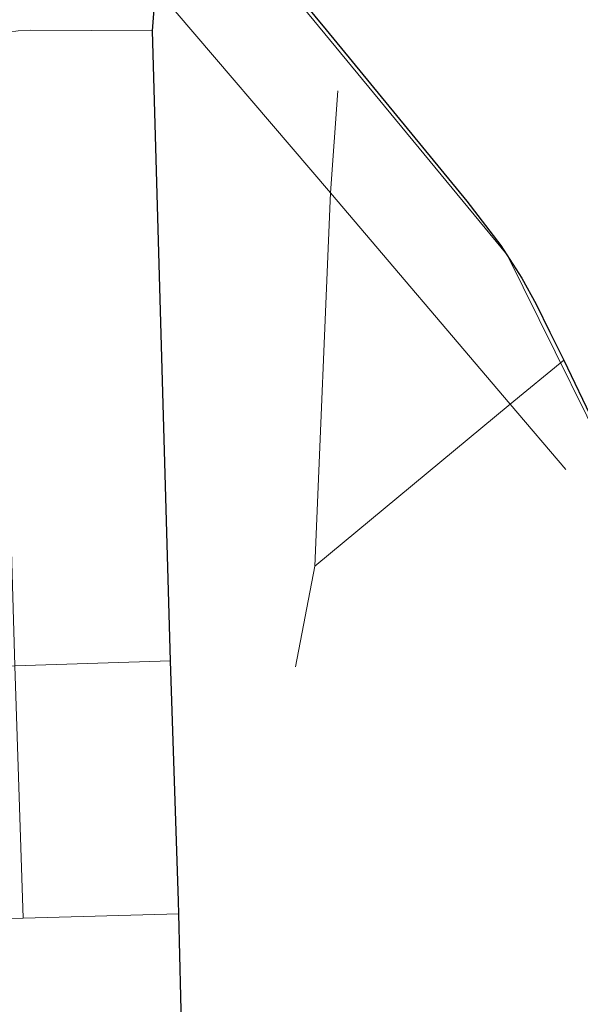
# Model space of a CAD drawing. Extents: x 13.99 to 21.38, y 7.75 to 14.55.
# Tile 35 of 77: x 17.94 to 18.16, y 13.42 to 13.81. Entities that reach past the tile are written whole.
import ezdxf

# ---------------------------------------------------------------- set-up
doc = ezdxf.new("R2010")
doc.units = 0
doc.header["$MEASUREMENT"] = 0
doc.linetypes.add('rr2', pattern=[0])
for name, color, linetype, lineweight in [('GM_X_City_Street', 1, 'Continuous', 0), ('GM_X_County_Road', 3, 'Continuous', 30), ('GM_X_Rail_Line', 7, 'rr2', 13)]:
    doc.layers.add(name, color=color, linetype=linetype, lineweight=lineweight)

msp = doc.modelspace()

# ---------------------------------------------------------------- linework, layer by layer
at = {"layer": 'GM_X_City_Street', "flags": 128}
for points in [[(18.15489, 13.63243), (18.13299, 13.65813), (18.06222, 13.74121), (17.99347, 13.82193), (17.9814, 13.83609)], [(17.94129, 13.45588), (17.93809, 13.55516), (17.93418, 13.69066), (17.93248, 13.75772), (17.93159, 13.79734), (17.93213, 13.8004), (17.93358, 13.8028), (17.93583, 13.8045), (17.93939, 13.805), (17.94424, 13.80525), (17.99223, 13.80505)], [(18.04845, 13.55483), (18.05605, 13.59437), (18.06222, 13.74121), (18.06518, 13.78137)], [(18.05605, 13.59437), (18.13299, 13.65813), (18.15411, 13.67537)], [(17.70141, 13.54941), (17.82382, 13.55211), (17.88056, 13.55372), (17.93809, 13.55516), (17.99925, 13.55712)], [(17.82745, 13.45203), (17.88344, 13.45418), (17.94129, 13.45588), (18.00264, 13.45758)]]:
    msp.add_lwpolyline(points, dxfattribs=at)
at = {"layer": 'GM_X_County_Road', "color": 1, "flags": 128}
for points in [[(18.01206, 13.85734), (18.02037, 13.85054), (18.02841, 13.84362), (18.03645, 13.83489), (18.04268, 13.82699), (18.06056, 13.80537), (18.11586, 13.73801), (18.1293, 13.72055), (18.13761, 13.70766), (18.14316, 13.69741), (18.14856, 13.68646), (18.15411, 13.67537), (18.16575, 13.65098), (18.17489, 13.62909), (18.17877, 13.62147), (18.18224, 13.61509), (18.18557, 13.60969), (18.18972, 13.60317), (18.19513, 13.59527), (18.20026, 13.58807), (18.20446, 13.58281)], [(18.00247, 13.46256), (17.99925, 13.55712), (17.99223, 13.80505), (17.99285, 13.81349)], [(18.00699, 13.29187), (18.00458, 13.3763), (18.00264, 13.45758), (18.00247, 13.46256)]]:
    msp.add_lwpolyline(points, dxfattribs=at)
at = {"layer": 'GM_X_Rail_Line', "flags": 128}
msp.add_lwpolyline([(18.11816, 13.97867), (18.11145, 13.94728), (18.0682, 13.90314), (18.01612, 13.85723), (18.13175, 13.71684), (18.18206, 13.61531), (18.43431, 13.32441), (18.71662, 13.05728)], dxfattribs=at)

doc.saveas('drawing.dxf')
